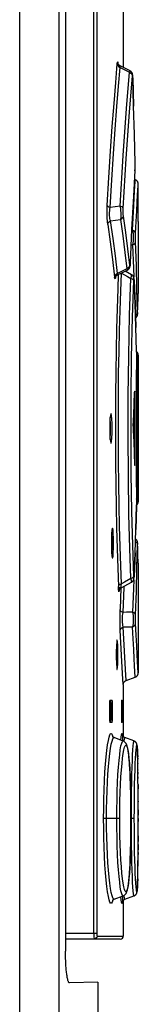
# Model space of a CAD drawing. Extents: x 0 to 594, y 0 to 420.
# Tile 28 of 104: x 307.13 to 308.72, y 247.42 to 260.65. Entities that reach past the tile are written whole.
import ezdxf

# ---------------------------------------------------------------- set-up
doc = ezdxf.new("R2010")
doc.units = 0
doc.header["$LTSCALE"] = 32.67
doc.layers.get('0').update_dxf_attribs({"linetype": 'CONTINUOUS'})

msp = doc.modelspace()

# ---------------------------------------------------------------- linework, layer by layer
at = {"color": 9, "linetype": 'CONTINUOUS'}
for p, q in [((307.134, 155.064), (307.134, 285.344)), ((308.125, 248.378), (308.125, 273.838)), ((308.165, 273.838), (308.165, 248.378)), ((308.448, 260.067), (308.448, 260.063)), ((308.478, 260.007), (308.601, 259.944)), ((308.646, 259.869), (308.646, 259.871)), ((308.646, 259.869), (308.657, 259.488)), ((308.675, 258.625), (308.655, 258.278)), ((308.675, 258.625), (308.675, 258.621)), ((308.676, 258.728), (308.676, 258.727)), ((308.676, 258.728), (308.676, 258.727)), ((308.678, 258.472), (308.679, 258.5)), ((308.671, 258.348), (308.678, 258.472)), ((308.71, 258.295), (308.717, 258.416)), ((308.717, 258.416), (308.719, 258.444)), ((308.655, 258.278), (308.631, 257.83)), ((308.479, 258.144), (308.344, 258.126)), ((308.652, 257.986), (308.66, 258.153)), ((308.349, 257.948), (308.481, 257.964)), ((308.644, 257.822), (308.652, 257.986)), ((308.631, 257.83), (308.612, 257.377)), ((308.644, 257.822), (308.631, 257.822)), ((308.622, 257.627), (308.644, 257.626)), ((308.566, 257.302), (308.442, 257.241)), ((308.612, 257.374), (308.612, 257.377)), ((308.662, 257.167), (308.663, 257.148)), ((308.663, 257.148), (308.663, 257.151)), ((308.719, 256.973), (308.719, 256.97)), ((308.709, 256.716), (308.71, 256.698)), ((308.71, 256.694), (308.711, 256.706)), ((308.71, 256.698), (308.71, 256.694)), ((308.711, 256.704), (308.711, 256.705)), ((308.697, 256.106), (308.693, 255.795)), ((308.697, 256.202), (308.697, 256.201)), ((308.697, 256.107), (308.698, 256.11)), ((308.697, 256.107), (308.697, 256.106)), ((308.717, 256.031), (308.719, 256.144)), ((308.715, 255.896), (308.717, 256.031)), ((308.693, 255.795), (308.69, 255.474)), ((308.674, 255.618), (308.67, 255.618)), ((308.69, 255.474), (308.689, 255.172)), ((308.689, 255.172), (308.69, 254.843)), ((308.689, 255.158), (308.71, 255.158)), ((308.69, 254.843), (308.693, 254.523)), ((308.67, 254.698), (308.674, 254.698)), ((308.693, 254.523), (308.697, 254.211)), ((308.719, 254.173), (308.717, 254.286)), ((308.697, 254.211), (308.697, 254.21)), ((308.698, 254.201), (308.697, 254.21)), ((308.697, 254.116), (308.697, 254.115)), ((308.71, 253.619), (308.709, 253.601)), ((308.711, 253.612), (308.711, 253.613)), ((308.676, 253.485), (308.663, 253.169)), ((308.719, 253.347), (308.719, 253.344)), ((308.659, 253.154), (308.658, 253.175)), ((308.663, 253.166), (308.663, 253.169)), ((308.466, 253.024), (308.464, 252.984)), ((308.466, 253.024), (308.466, 253.026)), ((308.466, 253.024), (308.466, 253.026)), ((308.488, 253.015), (308.478, 252.726)), ((308.558, 251.773), (308.549, 251.919)), ((308.374, 251.468), (308.353, 251.468)), ((308.506, 251.468), (308.493, 251.468)), ((308.353, 251.248), (308.374, 251.248)), ((308.493, 251.248), (308.506, 251.248)), ((308.37, 251.043), (308.378, 251.015)), ((308.713, 250.656), (308.713, 250.652)), ((308.714, 250.572), (308.714, 250.566)), ((308.715, 250.541), (308.715, 250.514)), ((308.715, 250.477), (308.715, 250.454)), ((308.716, 250.375), (308.716, 250.315)), ((308.717, 250.152), (308.717, 250.143)), ((308.717, 250.035), (308.717, 249.961)), ((308.471, 249.918), (308.256, 249.918)), ((308.666, 249.918), (308.622, 249.918)), ((308.717, 249.918), (308.717, 249.876)), ((308.717, 249.684), (308.717, 249.609)), ((308.716, 249.569), (308.716, 249.497)), ((308.715, 249.359), (308.715, 249.278)), ((308.716, 249.461), (308.716, 249.433)), ((308.508, 248.825), (308.505, 248.794)), ((307.745, 248.378), (308.165, 248.378)), ((308.169, 248.338), (308.519, 248.338))]:
    msp.add_line(p, q, dxfattribs=at)
at = {"color": 7, "linetype": 'CONTINUOUS'}
for p, q in [((307.661, 154.937), (307.661, 285.344)), ((307.745, 273.77), (307.745, 248.135)), ((308.519, 261.015), (308.519, 260.008)), ((308.61, 259.962), (308.477, 260.03)), ((308.645, 259.892), (308.645, 259.901)), ((308.646, 259.873), (308.645, 259.892)), ((308.657, 259.491), (308.646, 259.873)), ((308.667, 259.108), (308.657, 259.491)), ((308.676, 258.724), (308.667, 259.108)), ((308.675, 258.625), (308.675, 258.63)), ((308.675, 258.621), (308.675, 258.625)), ((308.676, 258.711), (308.676, 258.724)), ((308.676, 258.698), (308.676, 258.711)), ((308.676, 258.665), (308.676, 258.678)), ((308.679, 258.5), (308.668, 258.504)), ((308.719, 257.937), (308.719, 258.441)), ((308.717, 257.467), (308.717, 257.438)), ((308.61, 257.346), (308.611, 257.355)), ((308.611, 257.355), (308.612, 257.372)), ((308.612, 257.372), (308.612, 257.377)), ((308.717, 257.398), (308.719, 257.398)), ((308.719, 257.398), (308.719, 256.973)), ((308.442, 257.221), (308.575, 257.287)), ((308.63, 257.224), (308.544, 257.272)), ((308.663, 257.151), (308.663, 257.156)), ((308.676, 256.836), (308.663, 257.151)), ((308.714, 256.803), (308.717, 256.921)), ((308.717, 256.921), (308.719, 256.97)), ((308.719, 256.971), (308.719, 256.973)), ((308.688, 256.518), (308.676, 256.836)), ((308.711, 256.7), (308.714, 256.803)), ((308.683, 256.644), (308.684, 256.644)), ((308.684, 256.644), (308.687, 256.647)), ((308.687, 256.646), (308.69, 256.649)), ((308.689, 256.649), (308.692, 256.651)), ((308.692, 256.651), (308.694, 256.653)), ((308.694, 256.653), (308.696, 256.656)), ((308.696, 256.656), (308.698, 256.658)), ((308.698, 256.658), (308.7, 256.661)), ((308.7, 256.661), (308.702, 256.663)), ((308.702, 256.663), (308.703, 256.666)), ((308.703, 256.666), (308.704, 256.668)), ((308.705, 256.67), (308.706, 256.673)), ((308.706, 256.673), (308.707, 256.675)), ((308.707, 256.675), (308.708, 256.677)), ((308.708, 256.679), (308.709, 256.681)), ((308.708, 256.677), (308.708, 256.68)), ((308.709, 256.685), (308.71, 256.686)), ((308.709, 256.683), (308.709, 256.685)), ((308.709, 256.681), (308.709, 256.683)), ((308.71, 256.696), (308.711, 256.697)), ((308.71, 256.695), (308.71, 256.696)), ((308.71, 256.693), (308.71, 256.695)), ((308.71, 256.692), (308.71, 256.694)), ((308.71, 256.691), (308.71, 256.692)), ((308.71, 256.69), (308.71, 256.691)), ((308.71, 256.689), (308.71, 256.69)), ((308.71, 256.687), (308.71, 256.689)), ((308.71, 256.686), (308.71, 256.688)), ((308.711, 256.699), (308.711, 256.702)), ((308.711, 256.697), (308.711, 256.699)), ((308.697, 256.199), (308.688, 256.518)), ((308.697, 256.188), (308.697, 256.199)), ((308.698, 256.175), (308.697, 256.188)), ((308.697, 256.106), (308.698, 256.11)), ((308.698, 256.163), (308.698, 256.175)), ((308.698, 256.149), (308.698, 256.163)), ((308.698, 256.136), (308.698, 256.149)), ((308.698, 256.123), (308.698, 256.136)), ((308.698, 256.11), (308.698, 256.123)), ((308.719, 256.144), (308.719, 254.173)), ((308.674, 255.618), (308.674, 255.637)), ((308.674, 254.698), (308.674, 255.618)), ((308.654, 255.261), (308.654, 255.056)), ((308.698, 254.201), (308.697, 254.211)), ((308.697, 254.13), (308.698, 254.142)), ((308.697, 254.118), (308.697, 254.13)), ((308.698, 254.188), (308.698, 254.201)), ((308.698, 254.175), (308.698, 254.188)), ((308.698, 254.142), (308.698, 254.155)), ((308.711, 253.613), (308.711, 253.618)), ((308.713, 253.545), (308.711, 253.613)), ((308.663, 253.165), (308.676, 253.482)), ((308.715, 253.459), (308.713, 253.545)), ((308.719, 253.347), (308.715, 253.459)), ((308.719, 253.344), (308.719, 253.346)), ((308.719, 253.344), (308.719, 252.918)), ((308.717, 252.918), (308.719, 252.918)), ((308.717, 252.878), (308.717, 252.85)), ((308.718, 252.544), (308.719, 252.379)), ((308.719, 252.379), (308.719, 251.876)), ((308.558, 251.773), (308.679, 251.817)), ((308.519, 251.717), (308.519, 251.72)), ((308.519, 251.717), (308.519, 251.017)), ((308.338, 251.508), (308.371, 251.508)), ((308.494, 251.508), (308.505, 251.508)), ((308.335, 251.468), (308.335, 251.248)), ((308.353, 251.468), (308.353, 251.248)), ((308.374, 251.248), (308.374, 251.468)), ((308.493, 251.468), (308.493, 251.248)), ((308.506, 251.248), (308.506, 251.468)), ((308.371, 251.208), (308.338, 251.208)), ((308.505, 251.208), (308.494, 251.208)), ((308.518, 250.959), (308.397, 251.004)), ((308.661, 250.96), (308.54, 251.004)), ((308.663, 250.959), (308.661, 250.96)), ((308.668, 250.957), (308.663, 250.959)), ((308.673, 250.954), (308.668, 250.957)), ((308.677, 250.951), (308.673, 250.954)), ((308.708, 250.851), (308.707, 250.861)), ((308.708, 250.838), (308.708, 250.851)), ((308.709, 250.824), (308.708, 250.838)), ((308.71, 250.808), (308.709, 250.824)), ((308.71, 250.789), (308.71, 250.808)), ((308.711, 250.756), (308.71, 250.789)), ((308.712, 250.716), (308.711, 250.756)), ((308.713, 250.652), (308.712, 250.716)), ((308.714, 250.566), (308.713, 250.652)), ((308.715, 250.454), (308.714, 250.566)), ((308.716, 250.315), (308.715, 250.454)), ((308.717, 250.143), (308.716, 250.315)), ((308.717, 249.876), (308.717, 250.143)), ((308.717, 249.651), (308.717, 249.876)), ((308.716, 249.433), (308.717, 249.651)), ((308.715, 249.278), (308.716, 249.433)), ((308.713, 249.186), (308.715, 249.278)), ((308.711, 249.086), (308.712, 249.131)), ((308.712, 249.131), (308.713, 249.186)), ((308.707, 248.974), (308.708, 248.983)), ((308.708, 248.993), (308.709, 249.003)), ((308.708, 248.983), (308.708, 248.993)), ((308.709, 249.015), (308.71, 249.035)), ((308.709, 249.003), (308.709, 249.015)), ((308.71, 249.035), (308.711, 249.059)), ((308.711, 249.059), (308.711, 249.086)), ((308.397, 248.833), (308.518, 248.878)), ((308.54, 248.833), (308.661, 248.877)), ((308.519, 248.82), (308.519, 248.338)), ((308.479, 248.298), (307.745, 248.298)), ((308.179, 247.718), (307.799, 247.708)), ((308.179, 247.718), (308.179, 247.082))]:
    msp.add_line(p, q, dxfattribs=at)
at = {"color": 9, "linetype": 'CONTINUOUS'}
for points in [[(308.439, 260.055), (308.442, 260.078), (308.445, 260.082), (308.448, 260.067)], [(308.304, 258.155), (308.326, 258.529), (308.348, 258.885), (308.371, 259.217), (308.395, 259.524), (308.417, 259.804), (308.439, 260.055)], [(308.344, 258.126), (308.365, 258.498), (308.388, 258.849), (308.411, 259.178), (308.434, 259.482), (308.457, 259.759), (308.478, 260.007)], [(308.439, 260.055), (308.444, 260.035), (308.457, 260.019), (308.478, 260.007)], [(308.478, 260.007), (308.476, 260.026), (308.477, 260.03)], [(308.479, 258.143), (308.519, 258.827), (308.563, 259.456), (308.601, 259.944)], [(308.61, 259.962), (308.608, 259.96), (308.601, 259.944)], [(308.601, 259.944), (308.621, 259.933), (308.635, 259.916), (308.641, 259.896)], [(308.518, 258.114), (308.558, 258.785), (308.602, 259.409), (308.641, 259.897)], [(308.646, 259.869), (308.645, 259.893), (308.644, 259.906), (308.642, 259.907), (308.641, 259.897)], [(308.675, 258.625), (308.676, 258.645), (308.676, 258.671), (308.676, 258.699), (308.676, 258.727)], [(308.66, 258.153), (308.666, 258.25), (308.671, 258.348)], [(308.684, 257.778), (308.692, 257.939), (308.699, 258.08), (308.705, 258.199), (308.71, 258.295)], [(308.31, 257.9), (308.306, 257.939), (308.303, 257.988), (308.302, 258.044), (308.302, 258.1), (308.304, 258.155)], [(308.344, 258.126), (308.324, 258.133), (308.31, 258.143), (308.304, 258.155)], [(308.349, 257.948), (308.344, 257.962), (308.34, 257.979), (308.337, 257.998), (308.335, 258.017), (308.335, 258.037), (308.335, 258.059), (308.337, 258.08), (308.34, 258.103), (308.344, 258.126)], [(308.479, 258.144), (308.483, 258.095), (308.485, 258.045), (308.485, 257.999), (308.481, 257.964)], [(308.518, 258.114), (308.512, 258.126), (308.499, 258.136), (308.479, 258.143)], [(308.521, 258.012), (308.519, 258.033), (308.518, 258.058), (308.518, 258.087), (308.518, 258.114)], [(308.481, 257.964), (308.501, 257.975), (308.515, 257.992), (308.521, 258.012)], [(308.481, 257.964), (308.512, 257.744), (308.54, 257.523), (308.566, 257.302)], [(308.605, 257.351), (308.58, 257.571), (308.551, 257.792), (308.521, 258.012)], [(308.31, 257.9), (308.316, 257.919), (308.329, 257.936), (308.349, 257.948)], [(308.31, 257.9), (308.344, 257.664), (308.375, 257.429), (308.403, 257.193)], [(308.442, 257.241), (308.414, 257.477), (308.383, 257.712), (308.349, 257.948)], [(308.644, 257.822), (308.65, 257.779), (308.652, 257.726), (308.65, 257.673), (308.644, 257.626)], [(308.684, 257.778), (308.679, 257.796), (308.665, 257.812), (308.644, 257.822)], [(308.683, 257.665), (308.683, 257.694), (308.683, 257.724), (308.683, 257.753), (308.684, 257.778)], [(308.644, 257.626), (308.664, 257.635), (308.678, 257.649), (308.683, 257.665)], [(308.644, 257.626), (308.654, 257.31), (308.658, 257.191)], [(308.709, 256.716), (308.702, 257.033), (308.694, 257.349), (308.683, 257.665)], [(308.605, 257.351), (308.6, 257.331), (308.586, 257.314), (308.566, 257.302)], [(308.566, 257.302), (308.573, 257.288), (308.575, 257.287)], [(308.612, 257.377), (308.61, 257.355), (308.609, 257.343), (308.607, 257.341), (308.605, 257.351)], [(308.442, 257.241), (308.422, 257.23), (308.408, 257.213), (308.403, 257.193)], [(308.414, 257.19), (308.413, 257.182), (308.409, 257.168), (308.406, 257.172), (308.403, 257.193)], [(308.451, 257.226), (308.444, 257.035), (308.436, 256.772), (308.429, 256.496), (308.423, 256.21), (308.418, 255.915), (308.415, 255.616), (308.413, 255.312), (308.413, 255.007), (308.415, 254.702), (308.418, 254.402), (308.423, 254.108), (308.429, 253.823), (308.436, 253.546), (308.444, 253.283), (308.453, 253.036)], [(308.442, 257.221), (308.441, 257.223), (308.442, 257.241)], [(308.493, 253.071), (308.484, 253.314), (308.476, 253.573), (308.468, 253.844), (308.462, 254.125), (308.458, 254.414), (308.454, 254.709), (308.453, 255.007), (308.453, 255.307), (308.454, 255.606), (308.457, 255.901), (308.462, 256.191), (308.468, 256.473), (308.476, 256.744), (308.484, 257.003), (308.493, 257.246)], [(308.493, 257.246), (308.577, 257.199), (308.618, 257.175)], [(308.618, 253.142), (308.605, 253.551), (308.595, 254.003), (308.587, 254.525), (308.583, 255.049), (308.585, 255.595), (308.591, 256.13), (308.603, 256.685), (308.618, 257.175)], [(308.63, 257.224), (308.629, 257.224), (308.626, 257.209), (308.618, 257.175)], [(308.618, 257.175), (308.638, 257.168), (308.652, 257.156), (308.658, 257.142)], [(308.658, 257.142), (308.659, 257.163), (308.66, 257.172), (308.662, 257.167)], [(308.658, 253.175), (308.645, 253.591), (308.634, 254.042), (308.626, 254.551), (308.623, 255.059), (308.624, 255.587), (308.631, 256.105), (308.642, 256.652), (308.658, 257.142)], [(308.663, 257.148), (308.676, 256.832), (308.688, 256.516)], [(308.709, 256.716), (308.704, 256.7), (308.69, 256.686), (308.682, 256.682)], [(308.698, 256.163), (308.698, 256.173), (308.697, 256.201)], [(308.698, 256.136), (308.698, 256.139), (308.698, 256.143)], [(308.71, 255.158), (308.71, 255.277), (308.711, 255.393), (308.711, 255.508), (308.712, 255.617), (308.713, 255.718), (308.714, 255.813), (308.715, 255.896)], [(308.717, 254.286), (308.715, 254.421), (308.714, 254.505), (308.713, 254.599), (308.712, 254.701), (308.711, 254.81), (308.711, 254.925), (308.71, 255.041), (308.71, 255.158)], [(308.697, 254.116), (308.698, 254.145), (308.698, 254.155)], [(308.698, 254.175), (308.698, 254.179), (308.698, 254.181)], [(308.697, 254.115), (308.688, 253.801), (308.688, 253.8)], [(308.682, 253.635), (308.69, 253.632), (308.704, 253.618), (308.709, 253.601)], [(308.683, 252.652), (308.694, 252.968), (308.702, 253.284), (308.709, 253.601)], [(308.711, 253.611), (308.71, 253.623), (308.71, 253.619)], [(308.493, 253.071), (308.473, 253.063), (308.459, 253.051), (308.453, 253.036)], [(308.491, 253.017), (308.49, 253.018), (308.489, 253.024), (308.49, 253.035), (308.491, 253.05), (308.493, 253.071)], [(308.618, 253.142), (308.535, 253.094), (308.493, 253.071)], [(308.658, 253.175), (308.652, 253.161), (308.638, 253.149), (308.618, 253.142)], [(308.618, 253.142), (308.625, 253.112), (308.628, 253.096), (308.63, 253.093)], [(308.658, 253.126), (308.654, 253.007), (308.644, 252.691)], [(308.663, 253.169), (308.662, 253.15), (308.66, 253.145), (308.659, 253.154)], [(308.464, 252.984), (308.461, 252.965), (308.458, 252.969), (308.455, 252.994), (308.453, 253.036)], [(308.517, 252.687), (308.529, 253.023), (308.53, 253.038)], [(308.479, 252.448), (308.477, 252.497), (308.476, 252.555), (308.476, 252.616), (308.477, 252.675), (308.478, 252.726)], [(308.517, 252.687), (308.497, 252.696), (308.483, 252.709), (308.478, 252.726)], [(308.518, 252.492), (308.514, 252.511), (308.511, 252.531), (308.508, 252.553), (308.507, 252.575), (308.507, 252.597), (308.508, 252.62), (308.51, 252.643), (308.513, 252.665), (308.517, 252.687)], [(308.644, 252.691), (308.56, 252.688), (308.517, 252.687)], [(308.644, 252.691), (308.65, 252.643), (308.652, 252.59), (308.65, 252.538), (308.644, 252.495)], [(308.683, 252.652), (308.678, 252.668), (308.665, 252.682), (308.644, 252.691)], [(308.644, 252.495), (308.664, 252.505), (308.678, 252.521), (308.684, 252.539)], [(308.684, 252.539), (308.683, 252.565), (308.683, 252.594), (308.683, 252.624), (308.683, 252.652)], [(308.719, 251.873), (308.714, 251.95), (308.71, 252.022), (308.705, 252.119), (308.699, 252.238), (308.691, 252.379), (308.684, 252.539)], [(308.479, 252.448), (308.484, 252.466), (308.498, 252.481), (308.518, 252.492)], [(308.519, 251.717), (308.51, 251.864), (308.496, 252.114), (308.479, 252.448)], [(308.518, 252.492), (308.56, 252.493), (308.644, 252.495)], [(308.549, 251.919), (308.535, 252.165), (308.518, 252.492)], [(308.666, 252.066), (308.659, 252.188), (308.652, 252.331), (308.644, 252.495)], [(308.679, 251.817), (308.675, 251.894), (308.671, 251.968), (308.666, 252.066)], [(308.256, 249.918), (308.257, 250.049), (308.259, 250.178), (308.262, 250.305), (308.267, 250.427), (308.274, 250.543), (308.281, 250.65), (308.289, 250.747), (308.299, 250.833), (308.308, 250.906), (308.319, 250.966), (308.329, 251.012), (308.34, 251.043), (308.35, 251.058), (308.36, 251.058), (308.37, 251.043)], [(308.295, 249.918), (308.296, 250.045), (308.298, 250.169), (308.302, 250.289), (308.307, 250.404), (308.313, 250.514), (308.32, 250.615), (308.329, 250.707), (308.338, 250.789), (308.348, 250.858), (308.358, 250.915), (308.368, 250.959), (308.379, 250.988), (308.389, 251.002), (308.397, 251.004)], [(308.432, 249.918), (308.433, 250.044), (308.435, 250.167), (308.438, 250.286), (308.443, 250.401), (308.448, 250.509), (308.455, 250.608), (308.462, 250.697), (308.471, 250.775), (308.479, 250.84), (308.488, 250.892), (308.498, 250.929), (308.507, 250.952), (308.516, 250.96), (308.518, 250.959)], [(308.487, 250.971), (308.491, 251.012), (308.495, 251.043), (308.499, 251.059), (308.502, 251.059), (308.505, 251.043)], [(308.505, 251.043), (308.508, 251.013), (308.51, 250.967), (308.51, 250.962)], [(308.53, 250.954), (308.531, 250.962), (308.538, 251.002), (308.54, 251.004)], [(308.632, 250.402), (308.634, 250.51), (308.637, 250.609), (308.64, 250.698), (308.644, 250.775), (308.647, 250.84), (308.651, 250.892), (308.654, 250.929), (308.658, 250.952), (308.661, 250.96)], [(308.471, 249.918), (308.472, 250.036), (308.474, 250.153), (308.477, 250.267), (308.482, 250.375), (308.487, 250.477), (308.494, 250.571), (308.502, 250.655), (308.51, 250.728), (308.518, 250.79), (308.528, 250.84), (308.537, 250.875), (308.546, 250.896), (308.555, 250.903), (308.564, 250.896), (308.573, 250.875), (308.581, 250.84), (308.589, 250.79), (308.595, 250.728), (308.602, 250.655), (308.607, 250.571), (308.612, 250.477), (308.615, 250.375), (308.618, 250.267), (308.62, 250.152), (308.622, 250.036), (308.622, 249.918)], [(308.666, 249.918), (308.667, 250.037), (308.668, 250.153), (308.669, 250.268), (308.671, 250.376), (308.674, 250.478), (308.677, 250.572), (308.68, 250.656), (308.683, 250.729), (308.687, 250.791), (308.69, 250.84), (308.694, 250.875), (308.697, 250.896), (308.7, 250.904), (308.703, 250.896), (308.706, 250.875), (308.708, 250.84), (308.71, 250.791), (308.712, 250.744)], [(308.712, 250.73), (308.712, 250.729), (308.712, 250.716)], [(308.627, 249.918), (308.627, 250.045), (308.628, 250.168), (308.63, 250.287), (308.632, 250.402)], [(308.378, 248.822), (308.37, 248.794), (308.36, 248.779), (308.35, 248.779), (308.34, 248.794), (308.329, 248.825), (308.319, 248.871), (308.308, 248.931), (308.299, 249.005), (308.289, 249.09), (308.281, 249.187), (308.274, 249.294), (308.268, 249.409), (308.263, 249.532), (308.259, 249.659), (308.257, 249.789), (308.256, 249.918)], [(308.397, 248.833), (308.389, 248.835), (308.379, 248.85), (308.368, 248.879), (308.358, 248.922), (308.347, 248.979), (308.338, 249.049), (308.329, 249.13), (308.32, 249.222), (308.313, 249.323), (308.307, 249.432), (308.302, 249.547), (308.298, 249.668), (308.296, 249.792), (308.295, 249.918)], [(308.518, 248.878), (308.516, 248.877), (308.507, 248.885), (308.498, 248.907), (308.488, 248.945), (308.479, 248.996), (308.471, 249.061), (308.462, 249.139), (308.455, 249.228), (308.448, 249.327), (308.443, 249.434), (308.438, 249.549), (308.435, 249.669), (308.433, 249.792), (308.432, 249.918)], [(308.622, 249.918), (308.622, 249.8), (308.62, 249.684), (308.618, 249.57), (308.615, 249.461), (308.611, 249.359), (308.607, 249.265), (308.602, 249.181), (308.595, 249.108), (308.589, 249.046), (308.581, 248.997), (308.573, 248.962), (308.564, 248.941), (308.555, 248.934), (308.546, 248.941), (308.537, 248.962), (308.528, 248.998), (308.518, 249.047), (308.51, 249.109), (308.501, 249.183), (308.494, 249.267), (308.487, 249.361), (308.482, 249.463), (308.477, 249.571), (308.474, 249.685), (308.472, 249.802), (308.471, 249.918)], [(308.634, 249.326), (308.632, 249.433), (308.63, 249.548), (308.628, 249.668), (308.627, 249.792), (308.627, 249.918)], [(308.712, 249.108), (308.71, 249.046), (308.708, 248.996), (308.706, 248.961), (308.703, 248.94), (308.7, 248.933), (308.697, 248.941), (308.694, 248.962), (308.69, 248.997), (308.687, 249.047), (308.683, 249.109), (308.68, 249.182), (308.677, 249.266), (308.674, 249.36), (308.671, 249.462), (308.669, 249.571), (308.668, 249.685), (308.667, 249.801), (308.666, 249.918)], [(308.661, 248.877), (308.658, 248.885), (308.654, 248.907), (308.651, 248.944), (308.647, 248.996), (308.644, 249.061), (308.64, 249.139), (308.637, 249.227), (308.634, 249.326)], [(308.505, 248.794), (308.502, 248.779), (308.499, 248.778), (308.495, 248.794), (308.491, 248.824), (308.487, 248.866)], [(308.51, 248.875), (308.51, 248.87), (308.508, 248.825)], [(308.54, 248.833), (308.538, 248.835), (308.534, 248.85), (308.53, 248.879), (308.53, 248.883)], [(308.125, 248.378), (308.125, 248.348), (308.126, 248.322), (308.128, 248.305), (308.13, 248.298)], [(308.169, 248.338), (308.164, 248.318), (308.149, 248.304), (308.13, 248.298)], [(308.165, 248.378), (308.165, 248.359), (308.167, 248.344), (308.169, 248.338)]]:
    msp.add_lwpolyline(points, dxfattribs=at)
at = {"color": 7, "linetype": 'CONTINUOUS'}
for points in [[(308.477, 260.03), (308.476, 260.03), (308.472, 260.033), (308.468, 260.035), (308.465, 260.038), (308.462, 260.041), (308.459, 260.044), (308.457, 260.046), (308.455, 260.049), (308.453, 260.052), (308.451, 260.054), (308.45, 260.057), (308.449, 260.059), (308.449, 260.06), (308.448, 260.062), (308.448, 260.063), (308.447, 260.064), (308.447, 260.065), (308.447, 260.066), (308.447, 260.066)], [(308.645, 259.901), (308.645, 259.904), (308.644, 259.906), (308.644, 259.908), (308.644, 259.91), (308.644, 259.912), (308.643, 259.914), (308.643, 259.917), (308.643, 259.919), (308.642, 259.921), (308.642, 259.923), (308.641, 259.925), (308.64, 259.928), (308.639, 259.931), (308.637, 259.934), (308.636, 259.937), (308.634, 259.94), (308.632, 259.943), (308.629, 259.947), (308.626, 259.95), (308.623, 259.953), (308.62, 259.956), (308.616, 259.958), (308.612, 259.961), (308.61, 259.962)], [(308.675, 258.63), (308.676, 258.635), (308.676, 258.641), (308.676, 258.647), (308.676, 258.653), (308.676, 258.665)], [(308.676, 258.678), (308.676, 258.685), (308.676, 258.698)], [(308.719, 258.444), (308.719, 258.446), (308.719, 258.448), (308.718, 258.451), (308.718, 258.453), (308.718, 258.456), (308.717, 258.458), (308.716, 258.461), (308.715, 258.464), (308.714, 258.467), (308.713, 258.469), (308.712, 258.472), (308.71, 258.475), (308.708, 258.478), (308.706, 258.481), (308.704, 258.484), (308.701, 258.486), (308.698, 258.489), (308.695, 258.491), (308.692, 258.494), (308.688, 258.496), (308.684, 258.498), (308.68, 258.5), (308.679, 258.5)], [(308.719, 257.937), (308.718, 257.773), (308.718, 257.62), (308.717, 257.467)], [(308.717, 257.438), (308.717, 257.418), (308.717, 257.404), (308.717, 257.398)], [(308.575, 257.287), (308.577, 257.288), (308.582, 257.291), (308.586, 257.294), (308.59, 257.297), (308.593, 257.301), (308.596, 257.304), (308.598, 257.307), (308.6, 257.311), (308.602, 257.314), (308.604, 257.317), (308.605, 257.32), (308.606, 257.323), (308.606, 257.326), (308.607, 257.328), (308.608, 257.33), (308.608, 257.333), (308.609, 257.335), (308.609, 257.338), (308.609, 257.34), (308.61, 257.343), (308.61, 257.346)], [(308.413, 257.187), (308.413, 257.187), (308.413, 257.188), (308.413, 257.189), (308.414, 257.19), (308.414, 257.191), (308.415, 257.193), (308.416, 257.195), (308.417, 257.197), (308.418, 257.199), (308.42, 257.202), (308.422, 257.204), (308.424, 257.207), (308.427, 257.21), (308.43, 257.213), (308.433, 257.216), (308.437, 257.218), (308.441, 257.221), (308.442, 257.221)], [(308.663, 257.156), (308.662, 257.159), (308.662, 257.162), (308.662, 257.164), (308.662, 257.167), (308.662, 257.169), (308.662, 257.171), (308.661, 257.173), (308.661, 257.175), (308.661, 257.177), (308.66, 257.179), (308.66, 257.181), (308.66, 257.184), (308.659, 257.186), (308.659, 257.188), (308.658, 257.19), (308.657, 257.193), (308.656, 257.195), (308.654, 257.198), (308.653, 257.201), (308.651, 257.204), (308.649, 257.207), (308.646, 257.211), (308.644, 257.214), (308.641, 257.217), (308.637, 257.219), (308.633, 257.222), (308.63, 257.224)], [(308.703, 256.666), (308.704, 256.668), (308.705, 256.671)], [(308.719, 256.144), (308.719, 256.145), (308.719, 256.145), (308.719, 256.146), (308.719, 256.147), (308.719, 256.148), (308.719, 256.149), (308.718, 256.15), (308.718, 256.151), (308.718, 256.152), (308.718, 256.153), (308.718, 256.154), (308.718, 256.155), (308.718, 256.156), (308.717, 256.157), (308.717, 256.158), (308.717, 256.159), (308.716, 256.16), (308.716, 256.161), (308.716, 256.162), (308.715, 256.164), (308.715, 256.165), (308.715, 256.166), (308.714, 256.167), (308.714, 256.168), (308.713, 256.169), (308.712, 256.17), (308.712, 256.172), (308.711, 256.173), (308.711, 256.174), (308.71, 256.175), (308.709, 256.176), (308.708, 256.177), (308.708, 256.179), (308.707, 256.18), (308.706, 256.181), (308.705, 256.182), (308.704, 256.183), (308.703, 256.184), (308.702, 256.185), (308.701, 256.186), (308.7, 256.187), (308.699, 256.189), (308.697, 256.189)], [(308.651, 255.187), (308.658, 255.34), (308.665, 255.493), (308.671, 255.647)], [(308.673, 255.658), (308.672, 255.657), (308.671, 255.647)], [(308.674, 255.637), (308.673, 255.651), (308.673, 255.658), (308.673, 255.658)], [(308.353, 255.358), (308.351, 255.355), (308.346, 255.332), (308.341, 255.287), (308.339, 255.227), (308.338, 255.158)], [(308.368, 255.158), (308.368, 255.227), (308.365, 255.286), (308.361, 255.331), (308.356, 255.355), (308.353, 255.358)], [(308.348, 255.158), (308.347, 255.226), (308.345, 255.287), (308.343, 255.306)], [(308.651, 255.187), (308.65, 255.179), (308.65, 255.169), (308.65, 255.158)], [(308.338, 255.158), (308.339, 255.09), (308.341, 255.031), (308.346, 254.986), (308.351, 254.962), (308.353, 254.959)], [(308.343, 255.011), (308.345, 255.03), (308.347, 255.09), (308.348, 255.158)], [(308.353, 254.959), (308.356, 254.962), (308.361, 254.985), (308.365, 255.03), (308.368, 255.09), (308.368, 255.158)], [(308.65, 255.158), (308.65, 255.148), (308.65, 255.138), (308.651, 255.13)], [(308.651, 255.13), (308.658, 254.977), (308.665, 254.824), (308.671, 254.67)], [(308.671, 254.67), (308.672, 254.66), (308.673, 254.659)], [(308.673, 254.666), (308.674, 254.68), (308.674, 254.698)], [(308.673, 254.659), (308.673, 254.659), (308.673, 254.666)], [(308.697, 254.128), (308.698, 254.128), (308.699, 254.129), (308.7, 254.13), (308.701, 254.131), (308.702, 254.131), (308.702, 254.132), (308.703, 254.133), (308.704, 254.134), (308.705, 254.135), (308.706, 254.136), (308.706, 254.137), (308.707, 254.138), (308.708, 254.138), (308.708, 254.139), (308.709, 254.14), (308.709, 254.141), (308.71, 254.142), (308.71, 254.143), (308.711, 254.144), (308.712, 254.145), (308.712, 254.146), (308.712, 254.147), (308.713, 254.147), (308.713, 254.148), (308.714, 254.149), (308.714, 254.15), (308.714, 254.151), (308.715, 254.152), (308.715, 254.153), (308.715, 254.153), (308.716, 254.154), (308.716, 254.155), (308.716, 254.156), (308.716, 254.157), (308.717, 254.158), (308.717, 254.158), (308.717, 254.159), (308.717, 254.16), (308.717, 254.161), (308.718, 254.161), (308.718, 254.162), (308.718, 254.163), (308.718, 254.163), (308.718, 254.164), (308.718, 254.165), (308.718, 254.165), (308.718, 254.166), (308.718, 254.167), (308.719, 254.167), (308.719, 254.168), (308.719, 254.169), (308.719, 254.169), (308.719, 254.17), (308.719, 254.17), (308.719, 254.171), (308.719, 254.172), (308.719, 254.172), (308.719, 254.173), (308.719, 254.173), (308.719, 254.173)], [(308.698, 254.155), (308.698, 254.161), (308.698, 254.175)], [(308.676, 253.482), (308.688, 253.8), (308.697, 254.118)], [(308.375, 253.817), (308.372, 253.814), (308.367, 253.791), (308.363, 253.746), (308.361, 253.686), (308.36, 253.618)], [(308.369, 253.617), (308.368, 253.685), (308.365, 253.746), (308.364, 253.758)], [(308.389, 253.618), (308.388, 253.686), (308.385, 253.746), (308.382, 253.79), (308.377, 253.814), (308.375, 253.817)], [(308.36, 253.618), (308.361, 253.549), (308.363, 253.49), (308.367, 253.445), (308.372, 253.421), (308.375, 253.418)], [(308.364, 253.477), (308.365, 253.489), (308.368, 253.549), (308.369, 253.618)], [(308.375, 253.418), (308.377, 253.421), (308.382, 253.444), (308.385, 253.489), (308.388, 253.549), (308.389, 253.618)], [(308.71, 253.622), (308.71, 253.623), (308.71, 253.624), (308.71, 253.625), (308.71, 253.626), (308.71, 253.627), (308.71, 253.628), (308.71, 253.629), (308.71, 253.63), (308.71, 253.632), (308.709, 253.633), (308.709, 253.635), (308.708, 253.637), (308.708, 253.64), (308.707, 253.642), (308.706, 253.644), (308.705, 253.647), (308.704, 253.649), (308.703, 253.651), (308.702, 253.654), (308.7, 253.656), (308.698, 253.659), (308.696, 253.661), (308.694, 253.664), (308.692, 253.666), (308.689, 253.668), (308.687, 253.671), (308.684, 253.673), (308.683, 253.673)], [(308.711, 253.618), (308.711, 253.619), (308.71, 253.622)], [(308.491, 253.017), (308.541, 253.044), (308.63, 253.093)], [(308.629, 253.093), (308.633, 253.095), (308.637, 253.097), (308.64, 253.1), (308.643, 253.103), (308.646, 253.106), (308.649, 253.109), (308.651, 253.112), (308.653, 253.115), (308.654, 253.118), (308.656, 253.121), (308.657, 253.124), (308.658, 253.127), (308.659, 253.129), (308.659, 253.132), (308.66, 253.134), (308.66, 253.136), (308.66, 253.138), (308.661, 253.139), (308.661, 253.141), (308.661, 253.143), (308.661, 253.145), (308.662, 253.147), (308.662, 253.149), (308.662, 253.152), (308.662, 253.154), (308.662, 253.157), (308.663, 253.159), (308.663, 253.162), (308.663, 253.165)], [(308.463, 252.98), (308.463, 252.98), (308.463, 252.98), (308.463, 252.981), (308.463, 252.981), (308.463, 252.982), (308.464, 252.984), (308.464, 252.985), (308.465, 252.987), (308.466, 252.989), (308.467, 252.991), (308.468, 252.993), (308.469, 252.996), (308.471, 252.998), (308.473, 253.001), (308.475, 253.004), (308.478, 253.006), (308.48, 253.009), (308.483, 253.012), (308.487, 253.014), (308.491, 253.016), (308.491, 253.017)], [(308.717, 252.918), (308.717, 252.913), (308.717, 252.899), (308.717, 252.878)], [(308.717, 252.85), (308.718, 252.697), (308.718, 252.544)], [(308.436, 252.318), (308.434, 252.315), (308.431, 252.291), (308.428, 252.246), (308.426, 252.186), (308.425, 252.118)], [(308.447, 252.118), (308.446, 252.186), (308.444, 252.246), (308.442, 252.291), (308.438, 252.315), (308.436, 252.318)], [(308.427, 252.118), (308.426, 252.186), (308.426, 252.193)], [(308.425, 252.118), (308.426, 252.05), (308.428, 251.99), (308.431, 251.945), (308.434, 251.921), (308.436, 251.918)], [(308.426, 252.043), (308.426, 252.05), (308.427, 252.118)], [(308.436, 251.918), (308.438, 251.921), (308.442, 251.945), (308.444, 251.99), (308.446, 252.05), (308.447, 252.118)], [(308.679, 251.817), (308.68, 251.817), (308.684, 251.819), (308.688, 251.821), (308.692, 251.823), (308.695, 251.826), (308.698, 251.828), (308.701, 251.831), (308.704, 251.833), (308.706, 251.836), (308.708, 251.839), (308.71, 251.842), (308.712, 251.845), (308.713, 251.848), (308.714, 251.85), (308.715, 251.853), (308.716, 251.856), (308.717, 251.859), (308.718, 251.861), (308.718, 251.864), (308.718, 251.866), (308.719, 251.869), (308.719, 251.871), (308.719, 251.873)], [(308.519, 251.72), (308.519, 251.721), (308.519, 251.723), (308.519, 251.724), (308.519, 251.725), (308.52, 251.726), (308.52, 251.727), (308.52, 251.729), (308.52, 251.73), (308.521, 251.731), (308.521, 251.733), (308.521, 251.734), (308.522, 251.735), (308.522, 251.737), (308.523, 251.738), (308.523, 251.739), (308.524, 251.741), (308.525, 251.742), (308.525, 251.743), (308.526, 251.745), (308.527, 251.746), (308.528, 251.748), (308.528, 251.749), (308.529, 251.75), (308.53, 251.752), (308.531, 251.753), (308.532, 251.755), (308.534, 251.756), (308.535, 251.757), (308.536, 251.759), (308.537, 251.76), (308.539, 251.761), (308.54, 251.762), (308.542, 251.764), (308.543, 251.765), (308.545, 251.766), (308.546, 251.767), (308.548, 251.768), (308.55, 251.769), (308.552, 251.77), (308.554, 251.771), (308.556, 251.772), (308.558, 251.773), (308.558, 251.773)], [(308.338, 251.508), (308.337, 251.503), (308.336, 251.489), (308.335, 251.468)], [(308.353, 251.468), (308.353, 251.488), (308.352, 251.503), (308.351, 251.508)], [(308.374, 251.468), (308.373, 251.489), (308.372, 251.503), (308.371, 251.508)], [(308.494, 251.508), (308.494, 251.503), (308.493, 251.489), (308.493, 251.468)], [(308.506, 251.468), (308.506, 251.489), (308.506, 251.503), (308.505, 251.508)], [(308.335, 251.248), (308.336, 251.228), (308.337, 251.214), (308.338, 251.208)], [(308.351, 251.208), (308.352, 251.214), (308.353, 251.229), (308.353, 251.248)], [(308.371, 251.208), (308.372, 251.214), (308.373, 251.228), (308.374, 251.248)], [(308.493, 251.248), (308.493, 251.228), (308.494, 251.214), (308.494, 251.208)], [(308.505, 251.208), (308.506, 251.214), (308.506, 251.228), (308.506, 251.248)], [(308.397, 251.004), (308.394, 251.005), (308.389, 251.007), (308.385, 251.01), (308.381, 251.013), (308.379, 251.015), (308.377, 251.018), (308.375, 251.019), (308.374, 251.021), (308.374, 251.021)], [(308.54, 251.004), (308.538, 251.005), (308.533, 251.007), (308.528, 251.01), (308.524, 251.013), (308.521, 251.016), (308.518, 251.019), (308.515, 251.022), (308.513, 251.025), (308.511, 251.027), (308.509, 251.03), (308.508, 251.032), (308.507, 251.035), (308.506, 251.036), (308.506, 251.038), (308.505, 251.039), (308.505, 251.04), (308.505, 251.041), (308.505, 251.041), (308.505, 251.041)], [(308.622, 249.918), (308.622, 249.961), (308.622, 250.007), (308.622, 250.053), (308.621, 250.098), (308.621, 250.143), (308.62, 250.188), (308.619, 250.232), (308.618, 250.276), (308.617, 250.319), (308.616, 250.361), (308.615, 250.401), (308.613, 250.44), (308.612, 250.476), (308.61, 250.51), (308.609, 250.542), (308.607, 250.572), (308.605, 250.6), (308.604, 250.626), (308.602, 250.651), (308.6, 250.674), (308.599, 250.695), (308.597, 250.714), (308.595, 250.732), (308.594, 250.749), (308.592, 250.764), (308.591, 250.778), (308.589, 250.791), (308.588, 250.803), (308.586, 250.814), (308.584, 250.824), (308.583, 250.834), (308.581, 250.844), (308.58, 250.852), (308.578, 250.861), (308.577, 250.868), (308.575, 250.875), (308.573, 250.882), (308.572, 250.889), (308.57, 250.895), (308.568, 250.901), (308.566, 250.906), (308.564, 250.912), (308.562, 250.917), (308.559, 250.922), (308.556, 250.927), (308.553, 250.931), (308.55, 250.936), (308.546, 250.941), (308.541, 250.945), (308.536, 250.949), (308.531, 250.953), (308.524, 250.957), (308.518, 250.959)], [(308.707, 250.861), (308.707, 250.866), (308.706, 250.871), (308.706, 250.875), (308.706, 250.879), (308.705, 250.882), (308.705, 250.886), (308.705, 250.889), (308.705, 250.892), (308.704, 250.894), (308.704, 250.897), (308.704, 250.899), (308.703, 250.902), (308.703, 250.904), (308.703, 250.906), (308.702, 250.908), (308.702, 250.91), (308.701, 250.912), (308.701, 250.915), (308.7, 250.917), (308.699, 250.919), (308.698, 250.922), (308.697, 250.925), (308.696, 250.928), (308.694, 250.931), (308.692, 250.935), (308.69, 250.938), (308.687, 250.941), (308.684, 250.945), (308.681, 250.948), (308.677, 250.951)], [(308.69, 250.938), (308.69, 250.938), (308.687, 250.942), (308.684, 250.945), (308.681, 250.948)], [(308.518, 248.878), (308.524, 248.88), (308.53, 248.883), (308.536, 248.887), (308.541, 248.892), (308.546, 248.896), (308.55, 248.901), (308.554, 248.906), (308.557, 248.911), (308.559, 248.916), (308.562, 248.921), (308.564, 248.926), (308.566, 248.932), (308.568, 248.938), (308.57, 248.944), (308.572, 248.95), (308.574, 248.957), (308.576, 248.964), (308.577, 248.972), (308.579, 248.98), (308.58, 248.988), (308.582, 248.998), (308.584, 249.007), (308.585, 249.018), (308.587, 249.029), (308.588, 249.041), (308.59, 249.054), (308.592, 249.068), (308.593, 249.083), (308.595, 249.099), (308.597, 249.117), (308.598, 249.137), (308.6, 249.159), (308.602, 249.182), (308.604, 249.206), (308.605, 249.233), (308.607, 249.262), (308.609, 249.292), (308.61, 249.325), (308.612, 249.361), (308.613, 249.398), (308.615, 249.437), (308.616, 249.478), (308.617, 249.52), (308.618, 249.562), (308.619, 249.606), (308.62, 249.65), (308.621, 249.695), (308.621, 249.74), (308.622, 249.785), (308.622, 249.83), (308.622, 249.876), (308.622, 249.918)], [(308.661, 248.877), (308.663, 248.878), (308.668, 248.88), (308.673, 248.883), (308.677, 248.886), (308.681, 248.889), (308.684, 248.892), (308.687, 248.896), (308.69, 248.899), (308.692, 248.902), (308.694, 248.906), (308.696, 248.909), (308.697, 248.912), (308.698, 248.915), (308.699, 248.917), (308.7, 248.92), (308.701, 248.922), (308.701, 248.924), (308.702, 248.926), (308.702, 248.928), (308.702, 248.93), (308.703, 248.933), (308.703, 248.935), (308.704, 248.937), (308.704, 248.939), (308.704, 248.942), (308.704, 248.944), (308.705, 248.947), (308.705, 248.95), (308.705, 248.953), (308.706, 248.956), (308.706, 248.959), (308.706, 248.963), (308.706, 248.966), (308.707, 248.974)], [(308.374, 248.816), (308.374, 248.816), (308.374, 248.816), (308.375, 248.818), (308.377, 248.819), (308.379, 248.822), (308.381, 248.824), (308.385, 248.827), (308.389, 248.83), (308.394, 248.832), (308.397, 248.833)], [(308.521, 248.821), (308.524, 248.824), (308.528, 248.827), (308.533, 248.83), (308.538, 248.832), (308.54, 248.833)], [(308.505, 248.796), (308.505, 248.796), (308.505, 248.796), (308.505, 248.797), (308.505, 248.798), (308.506, 248.799), (308.506, 248.801), (308.507, 248.802), (308.508, 248.805), (308.509, 248.807), (308.511, 248.81), (308.513, 248.813), (308.515, 248.815), (308.518, 248.818), (308.521, 248.821)], [(307.799, 247.708), (307.797, 247.709), (307.794, 247.71), (307.792, 247.713), (307.789, 247.716), (307.787, 247.721), (307.784, 247.726), (307.782, 247.733), (307.779, 247.74), (307.777, 247.749), (307.775, 247.758), (307.772, 247.768), (307.77, 247.78), (307.768, 247.792), (307.766, 247.804), (307.764, 247.818), (307.762, 247.832), (307.76, 247.848), (307.758, 247.863), (307.756, 247.88), (307.755, 247.897), (307.753, 247.915), (307.752, 247.933), (307.751, 247.952), (307.75, 247.971), (307.749, 247.99), (307.748, 248.01), (307.747, 248.031), (307.746, 248.051), (307.746, 248.072), (307.745, 248.093), (307.745, 248.114), (307.745, 248.135)]]:
    msp.add_lwpolyline(points, dxfattribs=at)
msp.add_arc((308.479, 248.338), 0.04, 270, 360, dxfattribs=at)

doc.saveas('drawing.dxf')
